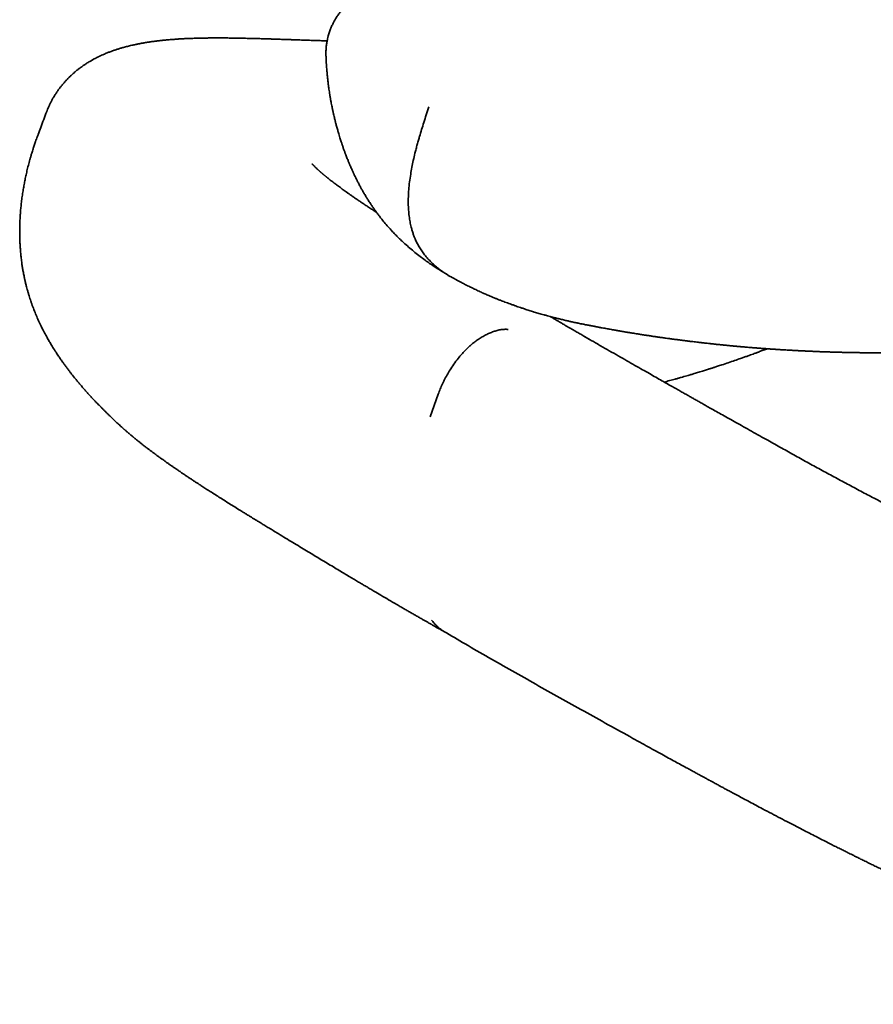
# Model space of a CAD drawing. Header units: millimetres. Extents: x 8 to 665, y 12 to 499.
# Tile 20 of 61: x 497 to 514, y 167 to 187. Entities that reach past the tile are written whole.
import ezdxf

# ---------------------------------------------------------------- set-up
doc = ezdxf.new("R2010")
doc.units = ezdxf.units.MM

msp = doc.modelspace()

# ---------------------------------------------------------------- linework, layer by layer
at = {"color": 7, "linetype": 'Continuous', "lineweight": 35}
for p, q in [((505.774, 181.978), (505.8, 181.963)), ((508.462, 181.002), (508.451, 181.004)), ((505.572, 179.595), (505.412, 179.137))]:
    msp.add_line(p, q, dxfattribs=at)
for points, knots in [([(505.67, 187.698), (505.651, 187.701), (505.608, 187.708), (505.545, 187.717), (505.483, 187.727), (505.431, 187.734), (505.39, 187.74), (505.359, 187.745), (505.336, 187.748), (505.317, 187.751), (505.301, 187.753), (505.285, 187.755), (505.269, 187.757), (505.251, 187.759), (505.226, 187.763), (505.193, 187.767), (505.153, 187.771), (505.12, 187.775), (505.094, 187.778), (505.073, 187.78), (505.05, 187.782), (505.022, 187.784), (504.988, 187.787), (504.951, 187.79), (504.914, 187.792), (504.876, 187.794), (504.836, 187.795), (504.789, 187.795), (504.74, 187.795), (504.69, 187.794), (504.649, 187.791), (504.618, 187.789), (504.595, 187.787), (504.57, 187.784), (504.541, 187.781), (504.508, 187.776), (504.475, 187.771), (504.445, 187.766), (504.417, 187.76), (504.385, 187.753), (504.344, 187.743), (504.297, 187.73), (504.249, 187.715), (504.199, 187.697), (504.148, 187.677), (504.094, 187.654), (504.035, 187.624), (503.969, 187.587), (503.899, 187.542), (503.835, 187.495), (503.776, 187.447), (503.726, 187.401), (503.681, 187.355), (503.639, 187.309), (503.595, 187.255), (503.552, 187.196), (503.511, 187.133), (503.475, 187.071), (503.449, 187.018), (503.43, 186.976), (503.415, 186.942), (503.402, 186.907), (503.388, 186.87), (503.375, 186.829), (503.361, 186.781), (503.347, 186.724), (503.334, 186.654), (503.323, 186.574), (503.316, 186.483), (503.317, 186.419), (503.317, 186.386)], [0, 0, 0, 0, 0.022509, 0.051438, 0.077011, 0.099219, 0.118046, 0.130205, 0.140352, 0.148479, 0.155086, 0.161931, 0.169166, 0.176795, 0.184815, 0.202289, 0.220459, 0.237568, 0.246801, 0.255378, 0.265457, 0.277842, 0.292492, 0.311172, 0.327451, 0.341835, 0.360485, 0.379268, 0.400556, 0.420547, 0.438254, 0.446348, 0.454635, 0.463182, 0.472822, 0.484347, 0.496081, 0.505849, 0.513624, 0.523497, 0.535764, 0.550482, 0.565775, 0.579438, 0.595006, 0.610128, 0.625564, 0.647124, 0.668311, 0.688346, 0.707212, 0.725093, 0.73896, 0.754315, 0.771122, 0.789329, 0.808608, 0.826315, 0.841825, 0.851403, 0.860212, 0.869348, 0.878915, 0.889233, 0.900686, 0.915196, 0.932603, 0.952709, 0.975269, 1, 1, 1, 1]), ([(500.165, 186.709), (500.149, 186.708), (500.119, 186.705), (500.078, 186.701), (500.044, 186.698), (500.016, 186.695), (499.993, 186.692), (499.973, 186.69), (499.953, 186.688), (499.929, 186.685), (499.897, 186.681), (499.86, 186.676), (499.819, 186.671), (499.782, 186.665), (499.748, 186.66), (499.718, 186.655), (499.689, 186.651), (499.66, 186.646), (499.629, 186.64), (499.599, 186.635), (499.572, 186.63), (499.546, 186.625), (499.519, 186.619), (499.489, 186.613), (499.455, 186.606), (499.416, 186.597), (499.373, 186.587), (499.33, 186.576), (499.29, 186.566), (499.253, 186.556), (499.21, 186.544), (499.158, 186.528), (499.095, 186.508), (499.032, 186.486), (498.969, 186.463), (498.903, 186.437), (498.843, 186.411), (498.79, 186.387), (498.75, 186.368), (498.714, 186.35), (498.681, 186.333), (498.654, 186.319), (498.631, 186.306), (498.61, 186.294), (498.586, 186.28), (498.556, 186.263), (498.525, 186.243), (498.494, 186.224), (498.467, 186.206), (498.446, 186.191), (498.428, 186.178), (498.412, 186.167), (498.398, 186.157), (498.385, 186.147), (498.371, 186.137), (498.353, 186.123), (498.33, 186.105), (498.304, 186.085), (498.28, 186.065), (498.26, 186.048), (498.244, 186.033), (498.228, 186.02), (498.213, 186.006), (498.196, 185.99), (498.176, 185.97), (498.154, 185.95), (498.135, 185.93), (498.12, 185.914), (498.103, 185.897), (498.083, 185.875), (498.057, 185.846), (498.031, 185.816), (498.009, 185.788), (497.991, 185.765), (497.972, 185.741), (497.953, 185.715), (497.933, 185.688), (497.917, 185.665), (497.904, 185.645), (497.89, 185.623), (497.872, 185.596), (497.854, 185.566), (497.836, 185.536), (497.822, 185.509), (497.809, 185.485), (497.797, 185.463), (497.787, 185.443), (497.777, 185.423), (497.768, 185.403), (497.757, 185.38), (497.743, 185.35), (497.726, 185.31), (497.715, 185.28), (497.709, 185.264)], [0, 0, 0, 0, 0.018159, 0.033682, 0.04656, 0.057047, 0.065868, 0.072949, 0.080174, 0.089125, 0.099805, 0.116748, 0.13255, 0.147042, 0.160255, 0.172238, 0.18244, 0.194118, 0.206987, 0.218883, 0.229357, 0.238683, 0.249841, 0.261379, 0.274414, 0.289898, 0.307589, 0.324754, 0.340921, 0.355321, 0.367918, 0.391788, 0.416991, 0.441079, 0.465315, 0.490033, 0.516597, 0.533711, 0.54898, 0.562122, 0.574242, 0.586043, 0.592845, 0.600094, 0.609299, 0.620663, 0.632929, 0.644656, 0.655135, 0.663367, 0.669676, 0.675467, 0.681201, 0.685667, 0.69064, 0.697278, 0.705622, 0.717165, 0.72683, 0.734097, 0.74043, 0.746326, 0.752035, 0.758626, 0.766875, 0.77627, 0.784246, 0.790453, 0.795361, 0.804569, 0.815925, 0.828346, 0.837709, 0.845486, 0.852864, 0.862309, 0.87238, 0.880153, 0.885664, 0.892025, 0.900837, 0.911479, 0.920835, 0.928793, 0.93568, 0.942823, 0.948476, 0.954196, 0.959909, 0.966063, 0.974686, 0.986007, 1, 1, 1, 1]), ([(502.616, 186.711), (502.592, 186.711), (502.547, 186.713), (502.483, 186.715), (502.426, 186.717), (502.376, 186.719), (502.332, 186.72), (502.297, 186.721), (502.269, 186.722), (502.248, 186.723), (502.232, 186.723), (502.22, 186.724), (502.205, 186.724), (502.185, 186.725), (502.159, 186.726), (502.128, 186.727), (502.094, 186.728), (502.056, 186.729), (501.996, 186.731), (501.918, 186.733), (501.824, 186.735), (501.741, 186.737), (501.668, 186.739), (501.603, 186.74), (501.538, 186.741), (501.473, 186.743), (501.409, 186.743), (501.345, 186.744), (501.287, 186.745), (501.233, 186.745), (501.183, 186.745), (501.132, 186.745), (501.076, 186.745), (501.018, 186.745), (500.965, 186.744), (500.921, 186.744), (500.886, 186.743), (500.852, 186.743), (500.817, 186.742), (500.779, 186.741), (500.738, 186.74), (500.691, 186.739), (500.642, 186.737), (500.591, 186.735), (500.545, 186.733), (500.502, 186.732), (500.47, 186.73), (500.445, 186.729), (500.427, 186.728), (500.405, 186.726), (500.379, 186.725), (500.346, 186.723), (500.308, 186.72), (500.264, 186.717), (500.215, 186.714), (500.181, 186.711), (500.162, 186.709)], [0, 0, 0, 0, 0.02795, 0.053223, 0.075822, 0.09575, 0.113005, 0.127584, 0.137607, 0.1458, 0.15216, 0.156686, 0.16036, 0.169175, 0.180137, 0.191742, 0.205066, 0.220112, 0.236609, 0.275285, 0.312331, 0.347733, 0.37371, 0.399336, 0.42513, 0.45109, 0.477218, 0.503252, 0.52753, 0.548699, 0.568137, 0.588783, 0.611866, 0.636568, 0.660829, 0.676787, 0.69152, 0.704788, 0.718725, 0.734762, 0.752707, 0.77042, 0.793844, 0.815542, 0.835087, 0.852803, 0.869925, 0.877303, 0.884588, 0.893276, 0.904638, 0.918682, 0.935094, 0.954109, 0.97574, 1, 1, 1, 1]), ([(503.34, 186.686), (503.312, 186.687), (503.245, 186.689), (503.139, 186.693), (503.018, 186.697), (502.891, 186.701), (502.756, 186.706), (502.664, 186.709), (502.617, 186.71)], [0, 0, 0, 0, 0.118863, 0.275274, 0.441603, 0.61784, 0.803975, 1, 1, 1, 1]), ([(503.317, 186.388), (503.318, 186.378), (503.319, 186.342), (503.322, 186.283), (503.326, 186.214), (503.33, 186.152), (503.335, 186.088), (503.341, 186.017), (503.348, 185.951), (503.354, 185.897), (503.358, 185.86), (503.362, 185.828), (503.366, 185.797), (503.371, 185.76), (503.377, 185.715), (503.385, 185.662), (503.393, 185.611), (503.4, 185.569), (503.406, 185.536), (503.411, 185.505), (503.417, 185.472), (503.425, 185.431), (503.434, 185.385), (503.444, 185.332), (503.456, 185.276), (503.472, 185.204), (503.489, 185.133), (503.507, 185.059), (503.526, 184.988), (503.543, 184.925), (503.558, 184.875), (503.569, 184.836), (503.581, 184.793), (503.596, 184.745), (503.61, 184.7), (503.622, 184.663), (503.632, 184.632), (503.641, 184.606), (503.649, 184.584), (503.657, 184.56), (503.666, 184.532), (503.677, 184.501), (503.688, 184.471), (503.697, 184.446), (503.706, 184.422), (503.717, 184.393), (503.73, 184.359), (503.745, 184.321), (503.759, 184.286), (503.771, 184.257), (503.781, 184.232), (503.79, 184.209), (503.799, 184.188), (503.809, 184.166), (503.82, 184.14), (503.834, 184.109), (503.847, 184.079), (503.86, 184.052), (503.87, 184.029), (503.881, 184.007), (503.893, 183.98), (503.908, 183.95), (503.922, 183.921), (503.935, 183.895), (503.947, 183.871), (503.96, 183.846), (503.976, 183.816), (503.993, 183.784), (504.01, 183.752), (504.026, 183.723), (504.041, 183.696), (504.058, 183.666), (504.077, 183.633), (504.097, 183.599), (504.117, 183.566), (504.135, 183.537), (504.152, 183.508), (504.173, 183.475), (504.196, 183.44), (504.217, 183.408), (504.235, 183.381), (504.253, 183.355), (504.272, 183.327), (504.294, 183.295), (504.319, 183.26), (504.344, 183.226), (504.368, 183.194), (504.391, 183.164), (504.414, 183.134), (504.44, 183.102), (504.483, 183.048), (504.544, 182.976), (504.618, 182.893), (504.69, 182.817), (504.758, 182.747), (504.83, 182.678), (504.91, 182.604), (505.001, 182.524), (505.102, 182.44), (505.206, 182.359), (505.304, 182.285), (505.398, 182.219), (505.486, 182.159), (505.573, 182.101), (505.661, 182.046), (505.727, 182.005), (505.764, 181.984), (505.771, 181.98)], [0, 0, 0, 0, 0.005386, 0.020361, 0.032681, 0.04389, 0.055123, 0.068497, 0.084189, 0.092598, 0.099374, 0.105262, 0.11106, 0.117133, 0.126301, 0.136752, 0.14814, 0.155527, 0.161564, 0.167316, 0.173244, 0.181338, 0.191428, 0.200203, 0.212647, 0.224938, 0.242887, 0.255684, 0.269521, 0.286469, 0.294311, 0.30097, 0.310284, 0.321587, 0.331171, 0.338775, 0.345204, 0.351086, 0.354942, 0.359687, 0.365811, 0.373096, 0.37955, 0.384615, 0.389154, 0.395152, 0.402716, 0.411508, 0.419024, 0.425266, 0.430474, 0.435293, 0.439757, 0.44407, 0.44985, 0.456586, 0.463858, 0.469728, 0.474165, 0.478798, 0.484577, 0.491478, 0.498426, 0.504098, 0.508616, 0.513954, 0.520797, 0.528305, 0.535727, 0.541724, 0.54778, 0.554221, 0.56155, 0.569818, 0.577647, 0.583698, 0.589536, 0.597267, 0.60629, 0.613772, 0.619423, 0.625073, 0.631569, 0.639025, 0.647511, 0.65591, 0.663392, 0.669936, 0.676658, 0.684069, 0.692471, 0.714379, 0.735555, 0.753044, 0.770765, 0.788678, 0.80681, 0.830098, 0.854153, 0.877818, 0.901037, 0.92042, 0.939536, 0.958405, 0.976886, 0.995607, 1, 1, 1, 1]), ([(497.709, 185.265), (497.669, 185.159), (497.611, 185.006), (497.554, 184.853), (497.536, 184.805)], [0, 0, 0, 0, 0.689438, 1, 1, 1, 1]), ([(505.828, 181.947), (505.809, 181.958), (505.767, 181.982), (505.703, 182.022), (505.639, 182.066), (505.569, 182.119), (505.495, 182.18), (505.418, 182.253), (505.347, 182.329), (505.283, 182.408), (505.227, 182.487), (505.177, 182.568), (505.134, 182.65), (505.104, 182.718), (505.084, 182.77), (505.071, 182.804), (505.06, 182.839), (505.049, 182.874), (505.038, 182.909), (505.023, 182.968), (505.004, 183.052), (504.986, 183.167), (504.974, 183.289), (504.969, 183.419), (504.97, 183.556), (504.978, 183.701), (504.994, 183.854), (505.016, 184.003), (505.041, 184.148), (505.07, 184.288), (505.099, 184.411), (505.126, 184.517), (505.149, 184.605), (505.173, 184.689), (505.202, 184.789), (505.237, 184.907), (505.282, 185.052), (505.331, 185.205), (505.366, 185.31), (505.384, 185.364)], [0, 0, 0, 0, 0.0229, 0.051387, 0.078759, 0.104967, 0.142508, 0.178829, 0.21389, 0.247683, 0.280228, 0.309796, 0.338721, 0.367025, 0.377986, 0.388863, 0.39966, 0.41038, 0.421028, 0.431606, 0.462253, 0.493504, 0.525461, 0.558231, 0.591917, 0.626609, 0.662367, 0.699094, 0.729768, 0.761201, 0.793418, 0.812773, 0.832403, 0.852302, 0.868549, 0.898779, 0.930797, 0.964561, 1, 1, 1, 1]), ([(508.451, 181.003), (508.465, 181), (508.491, 180.995), (508.527, 180.988), (508.557, 180.982), (508.583, 180.977), (508.612, 180.972), (508.645, 180.965), (508.681, 180.958), (508.714, 180.952), (508.743, 180.946), (508.766, 180.942), (508.788, 180.938), (508.81, 180.934), (508.833, 180.929), (508.869, 180.923), (508.913, 180.915), (508.96, 180.906), (509.004, 180.898), (509.049, 180.89), (509.094, 180.882), (509.134, 180.875), (509.166, 180.87), (509.196, 180.864), (509.227, 180.859), (509.264, 180.853), (509.302, 180.846), (509.337, 180.84), (509.366, 180.836), (509.391, 180.831), (509.412, 180.828), (509.432, 180.825), (509.452, 180.821), (509.481, 180.817), (509.52, 180.81), (509.562, 180.804), (509.599, 180.798), (509.634, 180.792), (509.672, 180.786), (509.711, 180.78), (509.746, 180.775), (509.774, 180.77), (509.799, 180.767), (509.825, 180.763), (509.854, 180.758), (509.889, 180.753), (509.923, 180.748), (509.955, 180.744), (509.983, 180.739), (510.013, 180.735), (510.048, 180.73), (510.088, 180.724), (510.13, 180.719), (510.169, 180.713), (510.202, 180.709), (510.231, 180.705), (510.256, 180.701), (510.28, 180.698), (510.306, 180.695), (510.335, 180.691), (510.366, 180.687), (510.394, 180.683), (510.419, 180.68), (510.442, 180.677), (510.468, 180.673), (510.5, 180.669), (510.534, 180.665), (510.566, 180.661), (510.593, 180.658), (510.619, 180.654), (510.649, 180.651), (510.688, 180.646), (510.736, 180.64), (510.786, 180.634), (510.83, 180.629), (510.867, 180.625), (510.904, 180.621), (510.947, 180.616), (510.988, 180.611), (511.022, 180.608), (511.046, 180.605), (511.07, 180.602), (511.096, 180.6), (511.127, 180.596), (511.157, 180.593), (511.183, 180.59), (511.204, 180.588), (511.225, 180.586), (511.247, 180.584), (511.273, 180.581), (511.302, 180.578), (511.336, 180.575), (511.373, 180.571), (511.411, 180.568), (511.445, 180.564), (511.475, 180.562), (511.505, 180.559), (511.539, 180.556), (511.574, 180.552), (511.606, 180.55), (511.634, 180.547), (511.663, 180.544), (511.695, 180.542), (511.735, 180.538), (511.781, 180.534), (511.827, 180.53), (511.869, 180.527), (511.907, 180.524), (511.942, 180.521), (511.979, 180.518), (512.019, 180.515), (512.059, 180.512), (512.092, 180.51), (512.12, 180.508), (512.148, 180.506), (512.179, 180.503), (512.211, 180.501), (512.24, 180.499), (512.265, 180.497), (512.286, 180.496), (512.307, 180.495), (512.327, 180.493), (512.347, 180.492), (512.368, 180.491), (512.395, 180.489), (512.433, 180.486), (512.473, 180.484), (512.514, 180.481), (512.556, 180.479), (512.601, 180.476), (512.647, 180.474), (512.688, 180.471), (512.724, 180.469), (512.752, 180.468), (512.774, 180.467), (512.796, 180.466), (512.823, 180.464), (512.854, 180.463), (512.885, 180.461), (512.911, 180.46), (512.935, 180.459), (512.96, 180.458), (512.992, 180.456), (513.027, 180.455), (513.064, 180.453), (513.097, 180.452), (513.126, 180.45), (513.152, 180.449), (513.175, 180.448), (513.198, 180.447), (513.224, 180.446), (513.254, 180.445), (513.285, 180.444), (513.314, 180.443), (513.339, 180.442), (513.364, 180.441), (513.394, 180.44), (513.431, 180.439), (513.47, 180.438), (513.507, 180.437), (513.538, 180.436), (513.564, 180.435), (513.585, 180.435), (513.604, 180.434), (513.625, 180.434), (513.654, 180.433), (513.688, 180.432), (513.722, 180.431), (513.752, 180.431), (513.779, 180.43), (513.812, 180.429), (513.851, 180.428), (513.893, 180.428), (513.934, 180.427), (513.97, 180.426), (514.005, 180.426), (514.046, 180.425), (514.092, 180.425), (514.139, 180.424), (514.179, 180.424), (514.213, 180.424), (514.242, 180.423), (514.275, 180.423), (514.308, 180.423), (514.338, 180.423), (514.363, 180.423), (514.385, 180.423), (514.408, 180.423), (514.445, 180.422), (514.491, 180.422), (514.543, 180.423), (514.587, 180.423), (514.618, 180.423), (514.64, 180.423), (514.656, 180.423), (514.676, 180.423), (514.701, 180.423), (514.73, 180.423), (514.758, 180.424), (514.784, 180.424), (514.808, 180.424), (514.837, 180.424), (514.872, 180.425), (514.908, 180.425), (514.942, 180.426), (514.972, 180.426), (514.999, 180.426), (515.026, 180.427), (515.057, 180.427), (515.087, 180.428), (515.115, 180.428), (515.138, 180.429), (515.164, 180.429), (515.199, 180.43), (515.246, 180.431), (515.294, 180.432), (515.34, 180.433), (515.379, 180.434), (515.416, 180.435), (515.45, 180.436), (515.485, 180.437), (515.521, 180.438), (515.555, 180.439), (515.591, 180.44), (515.633, 180.442), (515.687, 180.444), (515.744, 180.446), (515.797, 180.448), (515.842, 180.449), (515.883, 180.451), (515.923, 180.453), (515.966, 180.455), (516.014, 180.457), (516.068, 180.459), (516.126, 180.462), (516.185, 180.465), (516.241, 180.467), (516.292, 180.47), (516.342, 180.473), (516.393, 180.475), (516.447, 180.478), (516.506, 180.482), (516.568, 180.485), (516.631, 180.489), (516.693, 180.493), (516.751, 180.497), (516.808, 180.501), (516.865, 180.504), (516.92, 180.508), (516.972, 180.512), (517.025, 180.516), (517.079, 180.52), (517.135, 180.524), (517.191, 180.528), (517.243, 180.532), (517.291, 180.536), (517.354, 180.541), (517.435, 180.548), (517.539, 180.557), (517.652, 180.566), (517.77, 180.577), (517.888, 180.588), (517.996, 180.599), (518.083, 180.607), (518.153, 180.615), (518.213, 180.621), (518.276, 180.627), (518.338, 180.634), (518.399, 180.641), (518.46, 180.647), (518.521, 180.654), (518.583, 180.661), (518.645, 180.668), (518.71, 180.676), (518.779, 180.684), (518.852, 180.693), (518.929, 180.702), (519.011, 180.712), (519.098, 180.723), (519.178, 180.734), (519.247, 180.743), (519.302, 180.75), (519.351, 180.756), (519.398, 180.763), (519.444, 180.769), (519.495, 180.776), (519.552, 180.784), (519.616, 180.793), (519.683, 180.802), (519.75, 180.812), (519.827, 180.823), (519.916, 180.836), (520.013, 180.85), (520.105, 180.864), (520.187, 180.877), (520.261, 180.888), (520.334, 180.9), (520.405, 180.911), (520.477, 180.923), (520.551, 180.935), (520.633, 180.948), (520.713, 180.962), (520.787, 180.974), (520.851, 180.985), (520.911, 180.995), (520.966, 181.005), (521.016, 181.014), (521.068, 181.023), (521.122, 181.032), (521.179, 181.042), (521.237, 181.053), (521.305, 181.065), (521.389, 181.081), (521.485, 181.098), (521.589, 181.118), (521.699, 181.139), (521.8, 181.158), (521.886, 181.175), (521.953, 181.188), (522.015, 181.2), (522.067, 181.211), (522.112, 181.22), (522.153, 181.228), (522.2, 181.238), (522.252, 181.248), (522.316, 181.261), (522.387, 181.276), (522.463, 181.292), (522.53, 181.306), (522.587, 181.318), (522.634, 181.328), (522.675, 181.337), (522.719, 181.346), (522.772, 181.357), (522.835, 181.371), (522.906, 181.387), (522.979, 181.403), (523.054, 181.419), (523.13, 181.436), (523.207, 181.454), (523.287, 181.472), (523.365, 181.49), (523.439, 181.507), (523.507, 181.522), (523.567, 181.536), (523.623, 181.549), (523.67, 181.561), (523.714, 181.571), (523.758, 181.581), (523.811, 181.594), (523.87, 181.608), (523.931, 181.623), (523.99, 181.637), (524.044, 181.65), (524.099, 181.664), (524.153, 181.677), (524.205, 181.69), (524.249, 181.701), (524.29, 181.711), (524.332, 181.722), (524.379, 181.733), (524.431, 181.747), (524.489, 181.761), (524.554, 181.778), (524.626, 181.796), (524.692, 181.813), (524.749, 181.828), (524.794, 181.84), (524.835, 181.851), (524.87, 181.859), (524.895, 181.866), (524.917, 181.872), (524.941, 181.878), (524.971, 181.886), (525.012, 181.897), (525.063, 181.911), (525.121, 181.926), (525.175, 181.941), (525.227, 181.954), (525.278, 181.968), (525.329, 181.982), (525.379, 181.996), (525.423, 182.008), (525.464, 182.019), (525.505, 182.03), (525.551, 182.043), (525.604, 182.058), (525.663, 182.074), (525.724, 182.091), (525.787, 182.109), (525.853, 182.127), (525.918, 182.146), (525.982, 182.164), (526.043, 182.181), (526.098, 182.197), (526.15, 182.212), (526.198, 182.226), (526.245, 182.24), (526.298, 182.255), (526.36, 182.273), (526.429, 182.294), (526.503, 182.315), (526.579, 182.338), (526.655, 182.361), (526.719, 182.38), (526.769, 182.395), (526.803, 182.405), (526.83, 182.413), (526.855, 182.421), (526.88, 182.428), (526.912, 182.438), (526.951, 182.45), (527.007, 182.467), (527.075, 182.488), (527.15, 182.511), (527.22, 182.533), (527.284, 182.552), (527.341, 182.57), (527.391, 182.586), (527.436, 182.6), (527.48, 182.614), (527.533, 182.631), (527.598, 182.651), (527.672, 182.675), (527.749, 182.699), (527.827, 182.724), (527.906, 182.75), (527.984, 182.775), (528.062, 182.8), (528.126, 182.821), (528.175, 182.837), (528.207, 182.848), (528.233, 182.857), (528.252, 182.863), (528.268, 182.868), (528.284, 182.874), (528.308, 182.881), (528.341, 182.892), (528.385, 182.907), (528.436, 182.924), (528.523, 182.953), (528.645, 182.994), (528.763, 183.034), (528.847, 183.063), (528.893, 183.078), (528.934, 183.092), (528.968, 183.104), (528.996, 183.114), (529.02, 183.122), (529.046, 183.131), (529.076, 183.141), (529.112, 183.154), (529.196, 183.183), (529.359, 183.239), (529.522, 183.297), (529.641, 183.339), (529.683, 183.354), (529.725, 183.369), (529.763, 183.383), (529.795, 183.394), (529.819, 183.403), (529.835, 183.409), (529.85, 183.414), (529.865, 183.419), (529.885, 183.426), (529.911, 183.436), (529.943, 183.447), (529.983, 183.462), (530.028, 183.478), (530.085, 183.499), (530.15, 183.523), (530.222, 183.549), (530.292, 183.575), (530.36, 183.6), (530.426, 183.624), (530.485, 183.646), (530.537, 183.665), (530.58, 183.681), (530.62, 183.696), (530.66, 183.711), (530.715, 183.731), (530.785, 183.758), (530.871, 183.79), (530.963, 183.825), (531.06, 183.862), (531.158, 183.899), (531.245, 183.932), (531.318, 183.961), (531.378, 183.984), (531.436, 184.006), (531.484, 184.025), (531.521, 184.039), (531.547, 184.049), (531.57, 184.058), (531.591, 184.066), (531.615, 184.076), (531.646, 184.088), (531.685, 184.103), (531.732, 184.121), (531.784, 184.142), (531.837, 184.163), (531.909, 184.191), (531.998, 184.227), (532.098, 184.266), (532.185, 184.301), (532.26, 184.331), (532.328, 184.358), (532.386, 184.381), (532.435, 184.401), (532.476, 184.418), (532.514, 184.433), (532.553, 184.449), (532.598, 184.467), (532.652, 184.489), (532.713, 184.514), (532.781, 184.542), (532.852, 184.571), (532.924, 184.601), (532.996, 184.63), (533.067, 184.66), (533.138, 184.689), (533.209, 184.719), (533.278, 184.748), (533.344, 184.775), (533.404, 184.8), (533.454, 184.821), (533.493, 184.838), (533.519, 184.849), (533.536, 184.856), (533.548, 184.861), (533.565, 184.868), (533.589, 184.878), (533.624, 184.893), (533.67, 184.912), (533.724, 184.936), (533.788, 184.963), (533.86, 184.994), (533.942, 185.028), (534.032, 185.067), (534.132, 185.11), (534.201, 185.14), (534.237, 185.156)], [0, 0, 0, 0, 0.001706, 0.003119, 0.004241, 0.005158, 0.006146, 0.007578, 0.009136, 0.010539, 0.011608, 0.012515, 0.013366, 0.014184, 0.015053, 0.0162, 0.018429, 0.020242, 0.021744, 0.023681, 0.025518, 0.027063, 0.028429, 0.029312, 0.030538, 0.032129, 0.033688, 0.035045, 0.0362, 0.037143, 0.037984, 0.038723, 0.039421, 0.040348, 0.0422, 0.043986, 0.04529, 0.046575, 0.048101, 0.049801, 0.051091, 0.052223, 0.053133, 0.054058, 0.055231, 0.056636, 0.058134, 0.059282, 0.060284, 0.061454, 0.062828, 0.06439, 0.066133, 0.067727, 0.069, 0.070013, 0.071056, 0.071919, 0.072901, 0.074046, 0.075339, 0.076498, 0.077406, 0.078215, 0.079226, 0.080452, 0.081975, 0.083198, 0.084142, 0.085139, 0.086288, 0.0876, 0.089706, 0.091887, 0.093524, 0.094784, 0.09621, 0.097879, 0.09983, 0.10093, 0.101823, 0.102654, 0.103699, 0.104965, 0.106227, 0.107243, 0.108011, 0.108689, 0.109571, 0.110574, 0.111711, 0.113013, 0.114482, 0.116072, 0.117412, 0.118432, 0.119569, 0.12097, 0.122382, 0.123611, 0.124684, 0.125694, 0.126933, 0.128462, 0.130368, 0.132242, 0.133844, 0.135264, 0.13656, 0.137929, 0.139565, 0.141246, 0.142557, 0.143411, 0.144499, 0.145805, 0.147064, 0.148176, 0.14914, 0.149957, 0.150676, 0.151513, 0.152275, 0.152996, 0.154011, 0.155409, 0.15734, 0.158725, 0.160192, 0.162122, 0.163963, 0.165563, 0.166931, 0.168086, 0.168774, 0.169562, 0.17061, 0.171911, 0.173151, 0.174153, 0.174957, 0.175893, 0.177092, 0.178628, 0.180039, 0.181316, 0.182456, 0.183461, 0.184328, 0.185094, 0.186099, 0.187278, 0.188605, 0.189734, 0.19064, 0.191495, 0.192649, 0.194085, 0.195769, 0.197195, 0.198368, 0.199405, 0.200154, 0.200846, 0.201589, 0.202592, 0.204125, 0.205556, 0.206569, 0.207522, 0.20877, 0.210305, 0.21211, 0.213652, 0.214965, 0.216314, 0.217751, 0.219673, 0.221561, 0.223281, 0.22429, 0.225434, 0.226712, 0.228069, 0.229246, 0.230192, 0.23094, 0.231796, 0.23291, 0.235163, 0.237163, 0.238878, 0.240261, 0.240772, 0.241361, 0.242144, 0.243122, 0.244252, 0.245496, 0.24639, 0.247205, 0.24833, 0.249717, 0.251197, 0.252515, 0.25367, 0.254604, 0.255647, 0.256844, 0.258134, 0.259218, 0.260056, 0.260746, 0.262262, 0.264118, 0.266179, 0.267832, 0.269383, 0.270717, 0.27209, 0.273349, 0.274765, 0.276185, 0.277356, 0.278891, 0.28108, 0.28354, 0.285531, 0.287215, 0.288723, 0.290202, 0.29189, 0.293777, 0.295857, 0.298111, 0.300487, 0.302604, 0.3045, 0.306405, 0.30836, 0.31044, 0.312691, 0.31509, 0.317677, 0.320002, 0.322172, 0.324398, 0.326637, 0.328754, 0.330808, 0.332665, 0.334786, 0.33706, 0.339208, 0.341216, 0.343085, 0.344813, 0.34851, 0.35242, 0.356905, 0.361544, 0.366131, 0.370462, 0.374069, 0.376192, 0.378595, 0.381037, 0.383449, 0.385826, 0.388078, 0.390534, 0.392866, 0.395251, 0.397697, 0.400411, 0.403233, 0.406214, 0.409365, 0.412726, 0.416205, 0.41864, 0.420751, 0.422586, 0.424374, 0.426145, 0.427922, 0.430245, 0.432792, 0.435379, 0.437948, 0.440583, 0.444305, 0.448248, 0.451869, 0.454946, 0.457761, 0.460468, 0.46343, 0.465976, 0.46883, 0.472006, 0.475531, 0.478094, 0.480618, 0.482943, 0.485071, 0.487002, 0.488735, 0.491123, 0.4933, 0.495282, 0.4979, 0.501135, 0.505088, 0.509029, 0.513269, 0.517858, 0.520698, 0.523291, 0.525671, 0.5279, 0.529292, 0.530891, 0.532709, 0.534744, 0.536915, 0.54014, 0.543056, 0.545663, 0.547991, 0.549633, 0.55113, 0.552784, 0.554691, 0.557291, 0.560088, 0.562935, 0.565831, 0.568778, 0.571728, 0.574888, 0.577989, 0.580892, 0.583493, 0.585805, 0.587945, 0.589938, 0.591319, 0.593022, 0.595072, 0.597464, 0.599904, 0.602179, 0.60429, 0.606236, 0.608573, 0.610585, 0.612265, 0.613695, 0.615313, 0.617184, 0.619179, 0.6214, 0.623903, 0.626714, 0.629832, 0.631534, 0.633315, 0.635051, 0.636386, 0.637299, 0.638019, 0.638952, 0.640106, 0.641479, 0.643772, 0.646028, 0.648149, 0.650135, 0.651986, 0.65415, 0.656089, 0.657801, 0.659285, 0.660783, 0.662582, 0.664681, 0.666999, 0.66939, 0.671849, 0.674377, 0.676973, 0.679484, 0.681762, 0.684, 0.685962, 0.68779, 0.68955, 0.691511, 0.69394, 0.696709, 0.699594, 0.70253, 0.705519, 0.708502, 0.710025, 0.711318, 0.712381, 0.71322, 0.714162, 0.715394, 0.716914, 0.718724, 0.721871, 0.724804, 0.727513, 0.729998, 0.732242, 0.734174, 0.735833, 0.737418, 0.73934, 0.742038, 0.744971, 0.747953, 0.750983, 0.754059, 0.757115, 0.760127, 0.763094, 0.76456, 0.765832, 0.766837, 0.767576, 0.768086, 0.768694, 0.769478, 0.770842, 0.772537, 0.774563, 0.776826, 0.782697, 0.788705, 0.790621, 0.792476, 0.794072, 0.795398, 0.796455, 0.797286, 0.79825, 0.799431, 0.800827, 0.80244, 0.809164, 0.819795, 0.821437, 0.823071, 0.824697, 0.826277, 0.827575, 0.828411, 0.829023, 0.829483, 0.830078, 0.830842, 0.831773, 0.833085, 0.83463, 0.836407, 0.838345, 0.841229, 0.844032, 0.846754, 0.849395, 0.851955, 0.854369, 0.856338, 0.857997, 0.859399, 0.860938, 0.862697, 0.865781, 0.869125, 0.872696, 0.876495, 0.880415, 0.884189, 0.886594, 0.88893, 0.891198, 0.893327, 0.89449, 0.895511, 0.89639, 0.89713, 0.897987, 0.899199, 0.900724, 0.902562, 0.904662, 0.906733, 0.908729, 0.913139, 0.917133, 0.920348, 0.923246, 0.925876, 0.928242, 0.929999, 0.931579, 0.933047, 0.934458, 0.936157, 0.938246, 0.940724, 0.943339, 0.946146, 0.948949, 0.951744, 0.954533, 0.957316, 0.96002, 0.962717, 0.965384, 0.967731, 0.969671, 0.971204, 0.97233, 0.972695, 0.97314, 0.973781, 0.974619, 0.976042, 0.977815, 0.979936, 0.982407, 0.985228, 0.988397, 0.991916, 0.995783, 1, 1, 1, 1]), ([(497.535, 184.802), (497.527, 184.781), (497.507, 184.729), (497.479, 184.649), (497.452, 184.568), (497.431, 184.504), (497.416, 184.455), (497.405, 184.419), (497.396, 184.388), (497.388, 184.361), (497.38, 184.333), (497.369, 184.295), (497.356, 184.246), (497.341, 184.188), (497.322, 184.114), (497.301, 184.026), (497.28, 183.925), (497.26, 183.826), (497.242, 183.725), (497.224, 183.617), (497.209, 183.506), (497.196, 183.397), (497.187, 183.3), (497.18, 183.217), (497.175, 183.148), (497.172, 183.084), (497.169, 183.02), (497.168, 182.951), (497.167, 182.874), (497.167, 182.793), (497.169, 182.709), (497.172, 182.622), (497.178, 182.534), (497.185, 182.441), (497.195, 182.344), (497.206, 182.248), (497.219, 182.157), (497.231, 182.088), (497.241, 182.032), (497.249, 181.988), (497.258, 181.947), (497.265, 181.911), (497.272, 181.882), (497.278, 181.852), (497.286, 181.819), (497.295, 181.784), (497.305, 181.742), (497.319, 181.691), (497.336, 181.631), (497.354, 181.57), (497.372, 181.514), (497.39, 181.459), (497.416, 181.384), (497.452, 181.289), (497.497, 181.177), (497.545, 181.067), (497.593, 180.966), (497.641, 180.87), (497.689, 180.779), (497.737, 180.693), (497.785, 180.611), (497.836, 180.526), (497.891, 180.44), (497.944, 180.36), (497.984, 180.3), (498.021, 180.248), (498.057, 180.198), (498.095, 180.146), (498.134, 180.093), (498.173, 180.043), (498.208, 179.998), (498.24, 179.957), (498.27, 179.92), (498.302, 179.88), (498.339, 179.835), (498.383, 179.783), (498.43, 179.728), (498.479, 179.673), (498.526, 179.619), (498.57, 179.571), (498.612, 179.525), (498.652, 179.483), (498.691, 179.442), (498.727, 179.404), (498.759, 179.371), (498.782, 179.347), (498.8, 179.33), (498.813, 179.316), (498.828, 179.301), (498.846, 179.283), (498.868, 179.261), (498.89, 179.239), (498.912, 179.217), (498.933, 179.197), (498.955, 179.176), (498.978, 179.153), (499.006, 179.127), (499.036, 179.098), (499.066, 179.07), (499.093, 179.044), (499.122, 179.017), (499.153, 178.989), (499.184, 178.96), (499.208, 178.938), (499.221, 178.926), (499.226, 178.922)], [0, 0, 0, 0, 0.009095, 0.022412, 0.033736, 0.043074, 0.04925, 0.054119, 0.058278, 0.062016, 0.065583, 0.069927, 0.07782, 0.085851, 0.093948, 0.108264, 0.122142, 0.13515, 0.148803, 0.163254, 0.178838, 0.193803, 0.207549, 0.217908, 0.227315, 0.235566, 0.243801, 0.253191, 0.263487, 0.274684, 0.286052, 0.297444, 0.310162, 0.322262, 0.335742, 0.350189, 0.362357, 0.373618, 0.379649, 0.385853, 0.392553, 0.397634, 0.401041, 0.405498, 0.410648, 0.415758, 0.420891, 0.429004, 0.43862, 0.447926, 0.456449, 0.464632, 0.473383, 0.491516, 0.509847, 0.528278, 0.546862, 0.561415, 0.579028, 0.59546, 0.60874, 0.624602, 0.643864, 0.658855, 0.671769, 0.68079, 0.691221, 0.702598, 0.714088, 0.725114, 0.734929, 0.743742, 0.75201, 0.760092, 0.770493, 0.782615, 0.795976, 0.809211, 0.821759, 0.834238, 0.84441, 0.854991, 0.865472, 0.875032, 0.883176, 0.890153, 0.893204, 0.896518, 0.900171, 0.904771, 0.910594, 0.916781, 0.921904, 0.927525, 0.932674, 0.938244, 0.945237, 0.953547, 0.960961, 0.967331, 0.974093, 0.982164, 0.990324, 0.996816, 1, 1, 1, 1]), ([(497.536, 184.806), (497.536, 184.805), (497.535, 184.804), (497.535, 184.803), (497.535, 184.802)], [0, 0, 0, 0, 0.4513153, 1, 1, 1, 1]), ([(504.332, 183.243), (504.329, 183.245), (504.301, 183.263), (504.247, 183.298), (504.172, 183.347), (504.099, 183.395), (504.03, 183.442), (503.96, 183.489), (503.897, 183.532), (503.841, 183.571), (503.793, 183.605), (503.747, 183.637), (503.705, 183.667), (503.664, 183.696), (503.625, 183.725), (503.586, 183.754), (503.548, 183.782), (503.513, 183.808), (503.481, 183.832), (503.451, 183.855), (503.419, 183.88), (503.393, 183.901), (503.372, 183.917), (503.358, 183.929), (503.345, 183.938), (503.335, 183.947), (503.326, 183.954), (503.316, 183.962), (503.305, 183.971), (503.293, 183.981), (503.282, 183.99), (503.273, 183.997), (503.266, 184.003), (503.26, 184.009), (503.253, 184.014), (503.245, 184.022), (503.236, 184.029), (503.227, 184.037), (503.219, 184.043), (503.212, 184.05), (503.205, 184.056), (503.196, 184.064), (503.187, 184.072), (503.176, 184.081), (503.166, 184.09), (503.157, 184.098), (503.15, 184.105), (503.143, 184.112), (503.131, 184.123), (503.116, 184.136), (503.099, 184.153), (503.084, 184.168), (503.071, 184.181), (503.061, 184.191), (503.054, 184.199), (503.049, 184.205), (503.045, 184.209), (503.042, 184.213), (503.04, 184.215), (503.04, 184.215), (503.04, 184.215)], [0, 0, 0, 0, 0.003097, 0.037329, 0.072896, 0.107118, 0.139986, 0.174233, 0.210604, 0.236443, 0.262698, 0.287749, 0.311516, 0.33449, 0.357051, 0.381542, 0.405907, 0.428369, 0.448353, 0.469172, 0.491676, 0.516448, 0.527542, 0.538409, 0.547968, 0.556202, 0.563114, 0.570355, 0.579592, 0.59082, 0.59996, 0.607596, 0.613713, 0.618593, 0.624666, 0.632486, 0.641716, 0.649746, 0.657733, 0.664182, 0.671817, 0.680697, 0.691029, 0.70289, 0.715225, 0.725646, 0.73358, 0.742577, 0.753364, 0.779235, 0.803103, 0.834096, 0.859966, 0.883595, 0.90615, 0.923329, 0.941048, 0.960171, 0.981405, 1, 1, 1, 1]), ([(505.828, 181.947), (505.831, 181.945), (505.851, 181.933), (505.887, 181.913), (505.936, 181.887), (505.986, 181.86), (506.034, 181.834), (506.079, 181.811), (506.12, 181.79), (506.162, 181.769), (506.201, 181.749), (506.236, 181.733), (506.268, 181.717), (506.304, 181.7), (506.346, 181.68), (506.391, 181.659), (506.445, 181.634), (506.51, 181.606), (506.579, 181.575), (506.646, 181.547), (506.706, 181.523), (506.763, 181.499), (506.815, 181.479), (506.864, 181.46), (506.911, 181.442), (506.963, 181.423), (507.017, 181.403), (507.073, 181.383), (507.125, 181.364), (507.175, 181.347), (507.226, 181.33), (507.279, 181.312), (507.329, 181.296), (507.375, 181.281), (507.419, 181.267), (507.461, 181.254), (507.503, 181.241), (507.546, 181.228), (507.593, 181.215), (507.643, 181.2), (507.7, 181.184), (507.761, 181.167), (507.818, 181.151), (507.873, 181.137), (507.92, 181.125), (507.96, 181.114), (507.993, 181.106), (508.027, 181.098), (508.065, 181.088), (508.104, 181.079), (508.142, 181.07), (508.177, 181.062), (508.211, 181.054), (508.245, 181.047), (508.283, 181.038), (508.322, 181.03), (508.357, 181.022), (508.392, 181.015), (508.426, 181.008), (508.451, 181.003), (508.462, 181.001)], [0, 0, 0, 0, 0.00376, 0.024434, 0.043086, 0.062687, 0.084203, 0.099748, 0.116061, 0.132772, 0.149134, 0.162691, 0.173512, 0.187714, 0.204729, 0.222627, 0.240396, 0.267687, 0.297525, 0.321419, 0.344581, 0.366293, 0.387453, 0.403844, 0.422424, 0.442392, 0.462692, 0.484479, 0.505675, 0.522039, 0.541745, 0.563482, 0.581604, 0.597976, 0.615146, 0.630986, 0.645188, 0.662134, 0.679778, 0.697074, 0.718023, 0.74358, 0.764512, 0.782542, 0.804175, 0.816503, 0.827313, 0.839827, 0.854089, 0.869717, 0.88296, 0.895829, 0.90813, 0.920265, 0.934065, 0.949447, 0.962831, 0.97319, 0.987762, 1, 1, 1, 1]), ([(508.608, 180.692), (508.586, 180.705), (508.534, 180.735), (508.455, 180.781), (508.374, 180.828), (508.302, 180.87), (508.239, 180.907), (508.184, 180.939), (508.138, 180.966), (508.099, 180.988), (508.067, 181.007), (508.039, 181.023), (508.011, 181.039), (507.983, 181.056), (507.954, 181.073), (507.925, 181.09), (507.88, 181.116), (507.845, 181.136), (507.821, 181.151)], [0, 0, 0, 0, 0.083278, 0.195748, 0.297532, 0.388631, 0.469046, 0.538779, 0.597829, 0.646196, 0.686284, 0.720045, 0.754874, 0.790789, 0.827792, 0.865882, 0.905059, 1, 1, 1, 1]), ([(505.572, 179.595), (505.585, 179.629), (505.61, 179.697), (505.655, 179.8), (505.706, 179.902), (505.762, 180.004), (505.828, 180.112), (505.905, 180.224), (505.98, 180.321), (506.045, 180.398), (506.084, 180.441), (506.111, 180.469), (506.125, 180.483), (506.14, 180.498), (506.154, 180.511), (506.168, 180.525), (506.194, 180.55), (506.235, 180.586), (506.293, 180.634), (506.359, 180.683), (506.433, 180.731), (506.509, 180.774), (506.585, 180.812), (506.66, 180.842), (506.738, 180.868), (506.818, 180.886), (506.898, 180.896), (506.949, 180.894), (506.975, 180.893)], [0, 0, 0, 0, 0.047915, 0.096892, 0.146663, 0.196969, 0.247577, 0.310952, 0.374197, 0.409499, 0.444693, 0.453894, 0.463089, 0.472276, 0.481457, 0.490633, 0.499803, 0.531826, 0.568283, 0.609113, 0.654236, 0.703519, 0.747619, 0.794279, 0.843241, 0.894159, 0.946591, 1, 1, 1, 1]), ([(508.607, 180.692), (508.603, 180.694), (508.577, 180.711), (508.547, 180.724), (508.522, 180.735)], [0, 0, 0, 0, 0.15403, 1, 1, 1, 1]), ([(512.187, 178.666), (512.134, 178.695), (512.025, 178.756), (511.863, 178.847), (511.704, 178.937), (511.553, 179.021), (511.413, 179.1), (511.281, 179.174), (511.159, 179.243), (511.05, 179.304), (510.952, 179.359), (510.866, 179.408), (510.788, 179.452), (510.716, 179.493), (510.651, 179.529), (510.588, 179.565), (510.52, 179.604), (510.441, 179.648), (510.352, 179.699), (510.253, 179.754), (510.146, 179.815), (510.031, 179.88), (509.907, 179.951), (509.775, 180.026), (509.632, 180.107), (509.478, 180.195), (509.313, 180.289), (509.14, 180.388), (508.957, 180.492), (508.778, 180.595), (508.659, 180.663), (508.604, 180.694)], [0, 0, 0, 0, 0.042186, 0.087977, 0.131289, 0.172126, 0.210492, 0.24639, 0.279824, 0.310795, 0.336509, 0.360242, 0.381993, 0.401765, 0.419557, 0.436028, 0.454133, 0.47664, 0.501617, 0.529063, 0.558977, 0.591358, 0.626206, 0.663521, 0.703302, 0.747622, 0.794649, 0.844383, 0.896826, 0.951979, 1, 1, 1, 1]), ([(510.11, 179.836), (510.11, 179.836), (510.128, 179.84), (510.163, 179.85), (510.218, 179.864), (510.274, 179.879), (510.331, 179.895), (510.389, 179.911), (510.447, 179.928), (510.505, 179.944), (510.56, 179.96), (510.607, 179.974), (510.645, 179.985), (510.678, 179.995), (510.715, 180.006), (510.757, 180.019), (510.803, 180.033), (510.851, 180.047), (510.896, 180.061), (510.939, 180.075), (510.977, 180.087), (511.011, 180.097), (511.038, 180.106), (511.062, 180.114), (511.086, 180.121), (511.113, 180.13), (511.144, 180.14), (511.181, 180.152), (511.222, 180.165), (511.294, 180.189), (511.395, 180.223), (511.521, 180.266), (511.627, 180.303), (511.713, 180.333), (511.78, 180.357), (511.84, 180.379), (511.891, 180.397), (511.931, 180.412), (511.961, 180.423), (511.983, 180.431), (512.003, 180.439), (512.028, 180.448), (512.06, 180.46), (512.101, 180.475), (512.14, 180.49), (512.167, 180.5), (512.177, 180.504)], [0, 0, 0, 0, 0.000316, 0.025563, 0.052018, 0.079222, 0.107042, 0.135435, 0.163706, 0.191592, 0.219031, 0.243444, 0.25955, 0.27449, 0.29221, 0.312906, 0.335706, 0.358839, 0.382251, 0.401931, 0.421078, 0.437365, 0.450619, 0.460911, 0.471873, 0.484715, 0.499989, 0.51769, 0.537817, 0.559583, 0.62297, 0.683937, 0.742496, 0.77648, 0.809355, 0.838514, 0.863264, 0.883613, 0.896519, 0.906715, 0.914923, 0.926463, 0.942408, 0.961903, 0.984772, 1, 1, 1, 1]), ([(499.234, 178.915), (499.233, 178.916), (499.23, 178.918), (499.228, 178.921), (499.226, 178.923)], [0, 0, 0, 0, 0.275089, 1, 1, 1, 1]), ([(499.234, 178.915), (499.241, 178.909), (499.252, 178.898), (499.267, 178.886), (499.278, 178.876), (499.293, 178.863), (499.314, 178.844), (499.34, 178.822), (499.366, 178.8), (499.389, 178.779), (499.41, 178.762), (499.426, 178.749), (499.438, 178.738), (499.448, 178.73), (499.46, 178.72), (499.474, 178.708), (499.491, 178.695), (499.507, 178.682), (499.522, 178.67), (499.535, 178.659), (499.55, 178.647), (499.567, 178.633), (499.586, 178.618), (499.607, 178.602), (499.627, 178.586), (499.647, 178.57), (499.664, 178.557), (499.681, 178.543), (499.699, 178.53), (499.717, 178.516), (499.736, 178.502), (499.754, 178.487), (499.772, 178.474), (499.79, 178.461), (499.808, 178.447), (499.83, 178.431), (499.853, 178.413), (499.876, 178.396), (499.906, 178.374), (499.945, 178.346), (499.991, 178.312), (500.038, 178.279), (500.082, 178.247), (500.128, 178.215), (500.173, 178.183), (500.217, 178.152), (500.264, 178.12), (500.315, 178.085), (500.372, 178.046), (500.433, 178.005), (500.495, 177.963), (500.557, 177.922), (500.616, 177.883), (500.672, 177.846), (500.724, 177.812), (500.768, 177.783), (500.808, 177.757), (500.845, 177.733), (500.885, 177.707), (500.927, 177.68), (500.987, 177.642), (501.067, 177.591), (501.168, 177.527), (501.271, 177.462), (501.376, 177.395), (501.486, 177.327), (501.573, 177.272), (501.633, 177.235), (501.663, 177.217), (501.693, 177.198), (501.722, 177.181), (501.752, 177.162), (501.788, 177.14), (501.833, 177.112), (501.886, 177.079), (501.947, 177.042), (502.016, 177), (502.091, 176.954), (502.173, 176.904), (502.262, 176.85), (502.337, 176.804), (502.383, 176.777), (502.396, 176.769)], [0, 0, 0, 0, 0.006635, 0.011554, 0.015752, 0.020312, 0.030293, 0.04145, 0.052199, 0.061913, 0.070149, 0.077301, 0.08102, 0.084657, 0.089285, 0.095076, 0.102019, 0.108768, 0.114353, 0.119234, 0.124704, 0.131581, 0.13948, 0.146726, 0.155567, 0.162743, 0.169333, 0.175828, 0.182259, 0.189046, 0.196315, 0.203628, 0.210018, 0.216244, 0.222988, 0.230767, 0.239578, 0.248512, 0.256098, 0.271544, 0.290584, 0.306082, 0.320153, 0.337529, 0.353089, 0.366936, 0.382468, 0.399711, 0.418713, 0.43863, 0.459458, 0.479171, 0.498044, 0.515719, 0.531929, 0.546443, 0.557001, 0.568434, 0.580918, 0.593658, 0.606253, 0.63464, 0.665186, 0.695428, 0.724193, 0.755576, 0.788016, 0.796624, 0.804941, 0.812966, 0.8207, 0.828567, 0.837688, 0.850364, 0.864902, 0.881297, 0.899546, 0.919653, 0.941213, 0.964583, 0.989781, 1, 1, 1, 1]), ([(525.831, 173.526), (525.796, 173.53), (525.729, 173.537), (525.633, 173.548), (525.546, 173.558), (525.466, 173.567), (525.395, 173.576), (525.331, 173.583), (525.276, 173.59), (525.228, 173.596), (525.188, 173.601), (525.154, 173.606), (525.122, 173.61), (525.058, 173.618), (524.983, 173.629), (524.899, 173.641), (524.836, 173.65), (524.767, 173.66), (524.693, 173.672), (524.618, 173.684), (524.547, 173.695), (524.483, 173.706), (524.422, 173.716), (524.358, 173.728), (524.289, 173.74), (524.208, 173.755), (524.114, 173.772), (524.009, 173.793), (523.916, 173.811), (523.838, 173.827), (523.779, 173.84), (523.725, 173.851), (523.677, 173.861), (523.631, 173.871), (523.578, 173.883), (523.514, 173.897), (523.442, 173.914), (523.367, 173.931), (523.291, 173.949), (523.216, 173.967), (523.14, 173.985), (523.066, 174.003), (522.998, 174.02), (522.938, 174.035), (522.886, 174.049), (522.841, 174.06), (522.798, 174.071), (522.752, 174.083), (522.698, 174.098), (522.635, 174.114), (522.563, 174.134), (522.462, 174.161), (522.334, 174.197), (522.181, 174.24), (522.045, 174.28), (521.927, 174.315), (521.831, 174.344), (521.739, 174.372), (521.661, 174.396), (521.598, 174.415), (521.547, 174.431), (521.502, 174.446), (521.462, 174.458), (521.431, 174.468), (521.409, 174.475), (521.386, 174.482), (521.355, 174.492), (521.31, 174.507), (521.252, 174.525), (521.181, 174.549), (521.097, 174.576), (521.001, 174.608), (520.897, 174.643), (520.738, 174.697), (520.525, 174.771), (520.255, 174.867), (519.979, 174.967), (519.697, 175.072), (519.41, 175.182), (519.158, 175.281), (518.943, 175.366), (518.767, 175.437), (518.587, 175.511), (518.4, 175.588), (518.205, 175.67), (518.001, 175.756), (517.787, 175.848), (517.576, 175.94), (517.369, 176.032), (517.166, 176.122), (516.957, 176.217), (516.741, 176.316), (516.519, 176.419), (516.276, 176.533), (516.012, 176.658), (515.728, 176.796), (515.436, 176.939), (515.155, 177.079), (514.884, 177.216), (514.624, 177.349), (514.359, 177.486), (514.091, 177.626), (513.819, 177.77), (513.549, 177.915), (513.28, 178.061), (513.013, 178.207), (512.741, 178.357), (512.465, 178.511), (512.28, 178.614), (512.187, 178.666)], [0, 0, 0, 0, 0.009819, 0.018819, 0.027025, 0.034462, 0.041147, 0.047092, 0.05231, 0.056656, 0.060338, 0.063386, 0.066302, 0.069272, 0.081448, 0.087006, 0.092686, 0.0989, 0.105693, 0.112842, 0.11923, 0.124809, 0.129974, 0.135554, 0.141565, 0.147904, 0.156629, 0.165753, 0.174758, 0.179978, 0.185093, 0.189602, 0.193353, 0.196703, 0.200932, 0.206207, 0.21222, 0.218217, 0.224167, 0.23007, 0.236019, 0.241886, 0.247189, 0.251772, 0.255799, 0.259037, 0.262052, 0.265506, 0.269527, 0.27423, 0.279617, 0.285688, 0.296601, 0.30779, 0.319241, 0.326106, 0.333058, 0.339727, 0.345729, 0.349601, 0.353135, 0.356333, 0.359176, 0.361426, 0.362812, 0.363825, 0.36621, 0.369337, 0.373205, 0.378172, 0.38399, 0.39066, 0.39794, 0.405282, 0.423153, 0.441283, 0.45969, 0.478395, 0.497418, 0.516732, 0.528223, 0.539785, 0.55147, 0.563678, 0.576492, 0.58992, 0.603968, 0.618641, 0.631589, 0.645, 0.658883, 0.673245, 0.688099, 0.703471, 0.722228, 0.741626, 0.761612, 0.782179, 0.800099, 0.818465, 0.837289, 0.856586, 0.876373, 0.896667, 0.916288, 0.936406, 0.957048, 0.978237, 1, 1, 1, 1]), ([(502.396, 176.769), (502.445, 176.739), (502.542, 176.68), (502.685, 176.593), (502.823, 176.51), (502.955, 176.431), (503.081, 176.354), (503.208, 176.278), (503.335, 176.201), (503.462, 176.125), (503.58, 176.054), (503.69, 175.988), (503.792, 175.927), (503.886, 175.872), (503.97, 175.821), (504.048, 175.775), (504.123, 175.731), (504.2, 175.685), (504.3, 175.626), (504.425, 175.553), (504.577, 175.463), (504.705, 175.389), (504.804, 175.331), (504.872, 175.291), (504.942, 175.251), (505.012, 175.211), (505.08, 175.172), (505.146, 175.134), (505.209, 175.097), (505.269, 175.063), (505.321, 175.033), (505.365, 175.008), (505.395, 174.991), (505.414, 174.98), (505.424, 174.975), (505.435, 174.969), (505.449, 174.96), (505.47, 174.949), (505.501, 174.931), (505.542, 174.908), (505.596, 174.878), (505.648, 174.848), (505.682, 174.829), (505.695, 174.821)], [0, 0, 0, 0, 0.048274, 0.094327, 0.138242, 0.180086, 0.219909, 0.257749, 0.299796, 0.339062, 0.375538, 0.409216, 0.44069, 0.469239, 0.494856, 0.517572, 0.539791, 0.562998, 0.587195, 0.629631, 0.674816, 0.722759, 0.742351, 0.762371, 0.782825, 0.803662, 0.8235, 0.841711, 0.861411, 0.87876, 0.893755, 0.906394, 0.916677, 0.919856, 0.922719, 0.925291, 0.929098, 0.935041, 0.94312, 0.955383, 0.97061, 0.988798, 1, 1, 1, 1]), ([(505.439, 175.057), (505.446, 175.047), (505.462, 175.025), (505.489, 174.992), (505.522, 174.955), (505.563, 174.916), (505.606, 174.88), (505.646, 174.851), (505.672, 174.836), (505.683, 174.829)], [0, 0, 0, 0, 0.104939, 0.229686, 0.375223, 0.542656, 0.73321, 0.881062, 1, 1, 1, 1]), ([(505.683, 174.829), (505.826, 174.745), (506.124, 174.569), (506.582, 174.305), (507.055, 174.035), (507.532, 173.766), (508.013, 173.497), (508.497, 173.227), (508.986, 172.955), (509.316, 172.772), (509.482, 172.681)], [0, 0, 0, 0, 0.117365, 0.244437, 0.371061, 0.497337, 0.623308, 0.748946, 0.874218, 1, 1, 1, 1]), ([(509.481, 172.681), (509.514, 172.663), (509.603, 172.613), (509.746, 172.535), (509.905, 172.446), (510.055, 172.364), (510.194, 172.288), (510.322, 172.217), (510.44, 172.153), (510.547, 172.094), (510.643, 172.042), (510.728, 171.996), (510.801, 171.956), (510.863, 171.922), (510.913, 171.895), (510.953, 171.874), (510.983, 171.857), (511.005, 171.845), (511.024, 171.835), (511.042, 171.825), (511.065, 171.813), (511.095, 171.797), (511.132, 171.776), (511.18, 171.75), (511.239, 171.718), (511.311, 171.68), (511.394, 171.635), (511.486, 171.586), (511.589, 171.531), (511.701, 171.471), (511.823, 171.405), (511.952, 171.337), (512.102, 171.257), (512.266, 171.171), (512.441, 171.079), (512.607, 170.992), (512.765, 170.91), (512.915, 170.832), (513.056, 170.76), (513.188, 170.692), (513.311, 170.63), (513.424, 170.573), (513.526, 170.521), (513.617, 170.476), (513.688, 170.44), (513.741, 170.413), (513.78, 170.394), (513.819, 170.374), (513.864, 170.352), (513.919, 170.325), (513.983, 170.293), (514.057, 170.256), (514.141, 170.215), (514.229, 170.172), (514.32, 170.128), (514.413, 170.082), (514.509, 170.036), (514.605, 169.989), (514.7, 169.944), (514.833, 169.88), (515.001, 169.8), (515.197, 169.709), (515.376, 169.625), (515.54, 169.549), (515.697, 169.477), (515.86, 169.403), (516.027, 169.327), (516.2, 169.25), (516.362, 169.178), (516.516, 169.11), (516.63, 169.06), (516.704, 169.028), (516.741, 169.012), (516.77, 168.999), (516.793, 168.989), (516.812, 168.981), (516.833, 168.972), (516.86, 168.961), (516.897, 168.945), (516.945, 168.924), (517.002, 168.9), (517.069, 168.871), (517.207, 168.813), (517.409, 168.728), (517.669, 168.62), (517.917, 168.519), (518.154, 168.423), (518.379, 168.335), (518.544, 168.27), (518.655, 168.227), (518.712, 168.205), (518.763, 168.186), (518.803, 168.17), (518.833, 168.159), (518.858, 168.15), (518.886, 168.139), (518.921, 168.126), (518.963, 168.11), (519.01, 168.092), (519.06, 168.074), (519.11, 168.055), (519.173, 168.032), (519.247, 168.004), (519.323, 167.976), (519.388, 167.953), (519.44, 167.934), (519.487, 167.917), (519.528, 167.902), (519.569, 167.887), (519.616, 167.871), (519.674, 167.85), (519.742, 167.826), (519.816, 167.8), (519.895, 167.773), (519.979, 167.744), (520.066, 167.714), (520.148, 167.686), (520.222, 167.661), (520.286, 167.64), (520.347, 167.619), (520.41, 167.598), (520.479, 167.576), (520.555, 167.551), (520.639, 167.524), (520.73, 167.496), (520.824, 167.466), (520.901, 167.442), (520.956, 167.425), (520.987, 167.415), (521.013, 167.407), (521.034, 167.401), (521.052, 167.396), (521.07, 167.39), (521.092, 167.384), (521.12, 167.375), (521.162, 167.363), (521.201, 167.351), (521.228, 167.343), (521.236, 167.34)], [0, 0, 0, 0, 0.009225, 0.025103, 0.039939, 0.053756, 0.066566, 0.07837, 0.089123, 0.098828, 0.10749, 0.115115, 0.121706, 0.127265, 0.131795, 0.135295, 0.137767, 0.139886, 0.141361, 0.142741, 0.144766, 0.14744, 0.150762, 0.154733, 0.160207, 0.16657, 0.173825, 0.181971, 0.191013, 0.200768, 0.211394, 0.222873, 0.234379, 0.25015, 0.265132, 0.279316, 0.292696, 0.305267, 0.317229, 0.328351, 0.338628, 0.348051, 0.356593, 0.364154, 0.370717, 0.374254, 0.377378, 0.380354, 0.384082, 0.38864, 0.393923, 0.400007, 0.406892, 0.414578, 0.421726, 0.42945, 0.437465, 0.445338, 0.453062, 0.460636, 0.477895, 0.494323, 0.508309, 0.521658, 0.534371, 0.546452, 0.561212, 0.575186, 0.588412, 0.60089, 0.61262, 0.616093, 0.61907, 0.62149, 0.623352, 0.624664, 0.626153, 0.628285, 0.631373, 0.635241, 0.639891, 0.645325, 0.651544, 0.6736, 0.694876, 0.71533, 0.734922, 0.753545, 0.771182, 0.776271, 0.781238, 0.785572, 0.789109, 0.791329, 0.793063, 0.795234, 0.798481, 0.801854, 0.805917, 0.810277, 0.814495, 0.81857, 0.826159, 0.833195, 0.83814, 0.842628, 0.846635, 0.85016, 0.853349, 0.857033, 0.862183, 0.868209, 0.874672, 0.881188, 0.888792, 0.896469, 0.903863, 0.910296, 0.915743, 0.920741, 0.92635, 0.932473, 0.938899, 0.946558, 0.954622, 0.963101, 0.971975, 0.975252, 0.978066, 0.980416, 0.982305, 0.983786, 0.985128, 0.987074, 0.989623, 0.992774, 0.99791, 1, 1, 1, 1])]:
    msp.add_open_spline(points, degree=3, knots=knots, dxfattribs=at)

doc.saveas('drawing.dxf')
